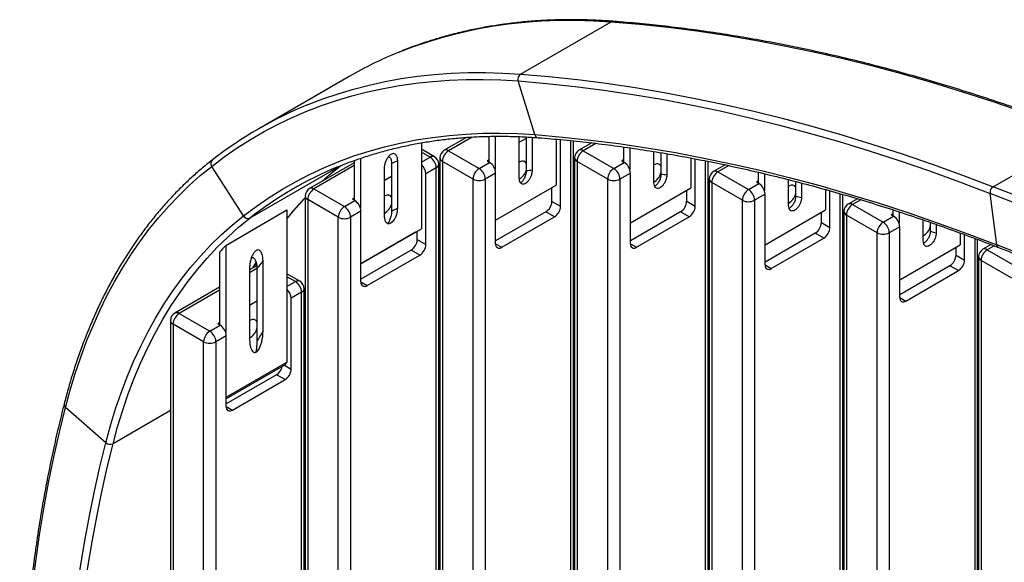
# Model space of a CAD drawing. Header units: millimetres. Extents: x 1 to 419, y 6 to 296.
# Tile 12 of 21: x 294 to 313, y 160 to 171. Entities that reach past the tile are written whole.
import ezdxf

# ---------------------------------------------------------------- set-up
doc = ezdxf.new("R2010")
doc.units = ezdxf.units.MM

msp = doc.modelspace()

# ---------------------------------------------------------------- linework, layer by layer
at = {"color": 7, "linetype": 'Continuous', "lineweight": 25}
for p, q in [((304.0524, 169.8825), (305.7966, 170.8894)), ((300.7573, 169.8377), (299.0132, 168.8308)), ((304.3292, 168.7174), (304.0099, 169.7505)), ((313.1507, 167.715), (314.8949, 168.7219)), ((302.149, 168.5597), (302.149, 166.9073)), ((303.0141, 168.664), (302.5842, 168.4159)), ((303.1254, 168.6719), (302.6676, 168.4076)), ((303.4454, 168.6847), (303.4454, 168.1899)), ((303.5632, 168.6854), (303.5632, 168.0451)), ((304.0234, 168.6793), (304.0228, 168.6646)), ((304.0228, 168.6646), (304.0228, 167.8832)), ((304.1643, 168.6457), (304.0228, 168.5641)), ((304.1643, 168.6722), (304.1643, 168.0207)), ((304.2821, 168.0328), (304.2821, 168.6656)), ((304.7417, 168.629), (304.7417, 167.7448)), ((304.8242, 167.3392), (304.8242, 168.6211)), ((305.0246, 152.3489), (305.0246, 168.602)), ((305.0734, 152.4169), (305.0734, 168.5974)), ((305.4235, 168.5585), (305.1769, 168.4161)), ((305.505, 168.5491), (305.2603, 168.4079)), ((302.3973, 168.293), (302.149, 168.4364)), ((302.314, 168.2848), (302.149, 168.38)), ((302.6676, 168.4076), (303.2568, 168.0674)), ((305.2603, 168.4079), (305.8495, 168.0677)), ((306.0381, 168.4803), (306.0381, 168.1902)), ((306.1559, 168.4638), (306.1559, 168.0453)), ((306.6156, 168.3938), (306.6156, 167.7903)), ((306.757, 168.3697), (306.757, 167.9537)), ((306.8748, 167.9399), (306.8748, 168.3497)), ((298.1177, 168.2275), (298.1252, 168.2326)), ((300.8526, 168.1779), (299.9915, 167.6807)), ((300.8526, 168.2188), (300.8526, 167.4548)), ((300.9705, 168.26), (300.9705, 167.31)), ((301.5715, 168.1649), (301.5715, 167.241)), ((301.6894, 167.3017), (301.6894, 168.2165)), ((302.149, 168.1895), (302.314, 168.2848)), ((302.4807, 153.9137), (302.4807, 168.1487)), ((302.5009, 168.2715), (302.5009, 151.8046)), ((303.139, 167.8633), (302.5497, 168.2035)), ((302.5497, 168.2035), (302.5497, 151.7366)), ((303.2568, 168.0674), (303.4572, 168.1831)), ((303.4454, 168.2307), (303.41, 168.2103)), ((303.41, 168.2103), (303.4572, 168.1831)), ((305.0936, 168.2718), (305.0936, 150.3079)), ((305.7317, 167.8636), (305.1424, 168.2037)), ((305.1424, 168.2037), (305.1424, 150.2398)), ((305.8495, 168.0677), (306.0499, 168.1833)), ((306.0381, 168.231), (306.0027, 168.2106)), ((306.0027, 168.2106), (306.0499, 168.1833)), ((307.3345, 168.2672), (307.3345, 167.693)), ((307.417, 167.3395), (307.417, 168.2516)), ((307.6173, 150.8521), (307.6173, 168.2135)), ((307.6661, 150.9202), (307.6661, 168.2034)), ((307.9916, 168.1362), (307.7697, 168.0081)), ((298.7186, 167.1556), (298.1084, 168.1077)), ((300.5873, 168.1193), (298.8431, 167.1124)), ((300.8526, 168.1215), (300.0748, 167.6725)), ((301.4301, 168.0668), (301.4301, 167.152)), ((302.4318, 168.0807), (302.2315, 167.965)), ((302.2315, 166.6041), (302.2315, 167.965)), ((302.4318, 153.8456), (302.4318, 168.0807)), ((303.575, 167.979), (303.3747, 167.8633)), ((303.575, 166.6181), (303.575, 167.979)), ((306.1677, 167.9792), (305.9674, 167.8636)), ((306.1677, 166.6183), (306.1677, 167.9792)), ((308.0635, 168.1214), (307.853, 167.9998)), ((307.853, 167.9998), (308.4423, 167.6597)), ((308.6308, 167.9942), (308.6308, 167.7821)), ((308.7487, 167.9656), (308.7487, 167.6373)), ((301.5715, 167.9106), (301.4301, 167.829)), ((303.139, 151.3964), (303.139, 167.8633)), ((303.3747, 167.8633), (303.3747, 151.3964)), ((305.7317, 149.8997), (305.7317, 167.8636)), ((305.9674, 167.8636), (305.9674, 149.8997)), ((307.6863, 167.8637), (307.6863, 148.8111)), ((308.3244, 167.4555), (307.7351, 167.7957)), ((307.7351, 167.7957), (307.7351, 148.7431)), ((308.4423, 167.6597), (308.6426, 167.7753)), ((308.6308, 167.8229), (308.5955, 167.8025)), ((308.5955, 167.8025), (308.6426, 167.7753)), ((309.2083, 167.8525), (309.2083, 167.353)), ((309.3497, 167.8158), (309.3497, 167.528)), ((309.4676, 167.5026), (309.4676, 167.7851)), ((300.0748, 167.6725), (300.6641, 167.3323)), ((303.575, 167.0713), (304.7417, 167.7448)), ((304.6592, 167.4345), (304.6592, 167.6972)), ((306.1677, 167.0195), (307.3345, 167.693)), ((307.252, 167.4347), (307.252, 167.6454)), ((308.7605, 167.5712), (308.5601, 167.4555)), ((308.7605, 166.2103), (308.7605, 167.5712)), ((309.9272, 167.6603), (309.9272, 167.2694)), ((310.0097, 166.9315), (310.0097, 167.6374)), ((310.21, 149.3554), (310.21, 167.5803)), ((310.2588, 149.4234), (310.2588, 167.5659)), ((313.2201, 166.5993), (313.0914, 167.587)), ((299.9082, 167.5364), (299.9082, 153.3014)), ((300.5462, 167.1282), (299.957, 167.4684)), ((299.957, 167.4684), (299.957, 153.2333)), ((300.6641, 167.3323), (300.8644, 167.448)), ((300.8526, 167.4956), (300.8173, 167.4752)), ((300.8173, 167.4752), (300.8644, 167.448)), ((304.6592, 167.4345), (304.8242, 167.3392)), ((307.252, 167.4347), (307.417, 167.3395)), ((308.3244, 148.4029), (308.3244, 167.4555)), ((308.5601, 167.4555), (308.5601, 148.4029)), ((310.538, 167.4837), (310.3624, 167.3823)), ((310.6026, 167.4646), (310.4457, 167.3741)), ((310.4457, 167.3741), (311.035, 167.0339)), ((298.3778, 166.5879), (299.5563, 167.2682)), ((299.5563, 167.2682), (299.5563, 164.3415)), ((300.9823, 167.2438), (300.7819, 167.1282)), ((300.9823, 165.8829), (300.9823, 167.2438)), ((304.5414, 167.2304), (303.575, 166.6725)), ((304.7064, 167.1351), (304.5414, 167.2304)), ((307.1341, 167.2306), (306.1677, 166.6727)), ((307.2991, 167.1354), (307.1341, 167.2306)), ((308.7605, 166.5959), (309.9272, 167.2694)), ((309.8447, 167.0267), (309.8447, 167.2218)), ((310.2791, 167.238), (310.2791, 147.3144)), ((311.2235, 167.1972), (311.1882, 167.1768)), ((311.2235, 167.2702), (311.2235, 167.1564)), ((311.3414, 167.2315), (311.3414, 167.0115)), ((300.5462, 152.8932), (300.5462, 167.1282)), ((300.7819, 167.1282), (300.7819, 152.8932)), ((303.6929, 166.55), (304.7064, 167.1351)), ((306.2856, 166.5503), (307.2991, 167.1354)), ((309.8447, 167.0267), (310.0097, 166.9315)), ((310.9171, 166.8298), (310.3279, 167.1699)), ((310.3279, 167.1699), (310.3279, 147.2463)), ((311.035, 167.0339), (311.2353, 167.1495)), ((311.1882, 167.1768), (311.2353, 167.1495)), ((311.801, 167.0779), (311.801, 166.6697)), ((311.9424, 167.029), (311.9424, 166.8556)), ((300.9823, 166.2338), (302.149, 166.9073)), ((302.0312, 166.8392), (300.9823, 166.2337)), ((302.0665, 166.6994), (302.0665, 166.8597)), ((309.7268, 166.8226), (308.7605, 166.2647)), ((309.8918, 166.7273), (309.7268, 166.8226)), ((310.9171, 146.9062), (310.9171, 166.8298)), ((311.3532, 166.9454), (311.1528, 166.8298)), ((311.1528, 166.8298), (311.1528, 146.9062)), ((311.3532, 165.5845), (311.3532, 166.9454)), ((312.0603, 166.8194), (312.0603, 166.9882)), ((312.5199, 166.8234), (312.5199, 166.5963)), ((302.0665, 166.6994), (302.2315, 166.6041)), ((303.575, 166.6181), (303.6929, 166.55)), ((306.1677, 166.6183), (306.2856, 166.5503)), ((308.8783, 166.1422), (309.8918, 166.7273)), ((312.6024, 166.3057), (312.6024, 166.7934)), ((312.8027, 147.8586), (312.8027, 166.7189)), ((312.8516, 147.9267), (312.8516, 166.7004)), ((298.2599, 166.4573), (298.2599, 165.0593)), ((298.3778, 166.5879), (298.3778, 164.9145)), ((301.9487, 166.4952), (300.9823, 165.9374)), ((302.1137, 166.4), (301.9487, 166.4952)), ((311.3532, 165.9227), (312.5199, 166.5963)), ((312.4374, 166.4009), (312.4374, 166.5486)), ((313.1115, 166.6018), (312.9551, 166.5116)), ((313.1704, 166.5795), (313.0385, 166.5033)), ((313.0385, 166.5033), (313.6277, 166.1632)), ((298.9169, 166.1617), (298.9672, 166.2469)), ((299.0967, 164.9377), (299.0967, 166.2894)), ((301.1001, 165.8149), (302.1137, 166.4)), ((312.4374, 166.4009), (312.6024, 166.3057)), ((312.8718, 166.3672), (312.8718, 145.8176)), ((313.5099, 165.959), (312.9206, 166.2992)), ((312.9206, 166.2992), (312.9206, 145.7496)), ((298.9752, 166.1953), (298.8374, 166.1158)), ((298.9788, 166.1411), (298.8374, 166.0594)), ((298.8374, 166.1397), (298.8374, 164.788)), ((298.9788, 166.1399), (298.9788, 164.74)), ((308.7605, 166.2103), (308.8783, 166.1422)), ((312.3196, 166.1968), (311.3532, 165.6389)), ((311.471, 165.5165), (312.4845, 166.1016)), ((312.4845, 166.1016), (312.3196, 166.1968)), ((299.8046, 165.8976), (299.5563, 166.041)), ((299.7213, 165.8894), (299.5563, 165.9846)), ((299.5563, 165.7941), (299.7213, 165.8894)), ((300.9823, 165.8829), (301.1001, 165.8149)), ((298.2599, 165.7824), (297.3988, 165.2853)), ((298.2599, 165.7261), (297.4821, 165.2771)), ((299.8391, 165.6852), (299.6388, 165.5696)), ((299.8391, 155.3424), (299.8391, 165.6852)), ((299.8879, 155.4104), (299.8879, 165.7533)), ((298.9788, 165.5152), (298.8374, 165.4335)), ((299.6388, 164.2087), (299.6388, 165.5696)), ((311.3532, 165.5845), (311.471, 165.5165)), ((297.3154, 165.141), (297.3154, 154.7981)), ((297.4821, 165.2771), (298.0714, 164.9369)), ((298.2599, 165.1002), (298.2246, 165.0798)), ((297.9535, 164.7328), (297.3642, 165.0729)), ((297.3642, 165.0729), (297.3642, 154.7301)), ((298.0714, 164.9369), (298.2717, 165.0525)), ((298.2246, 165.0798), (298.2717, 165.0525)), ((297.9535, 154.3899), (297.9535, 164.7328)), ((298.3896, 164.8484), (298.1892, 164.7328)), ((298.1892, 164.7328), (298.1892, 154.3899)), ((298.3896, 163.4875), (298.3896, 164.8484)), ((298.3896, 163.668), (299.5563, 164.3415)), ((299.5243, 164.2884), (298.3896, 163.6333)), ((299.5125, 164.2816), (299.6388, 164.2087)), ((299.3559, 164.0998), (298.3896, 163.5419)), ((298.5074, 163.4195), (299.5209, 164.0046)), ((299.5209, 164.0046), (299.3559, 164.0998)), ((296.0697, 162.7914), (295.2937, 163.4703)), ((297.3154, 163.4111), (296.2089, 162.7723)), ((298.3896, 163.4875), (298.5074, 163.4195))]:
    msp.add_line(p, q, dxfattribs=at)
at = {"color": 7, "linetype": 'Continuous', "lineweight": 25, "flags": 128}
for points in [[(301.6957, 170.2978), (301.7084, 170.303), (301.9943, 170.413), (302.2854, 170.5123), (302.5818, 170.6009), (302.8833, 170.6787), (303.1896, 170.7457), (303.5006, 170.8019), (303.8163, 170.8472), (304.1363, 170.8815), (304.4605, 170.905), (304.7889, 170.9175), (305.1211, 170.9191), (305.4571, 170.9097), (305.7966, 170.8894)], [(305.7966, 170.8894), (306.3434, 170.8423), (306.8937, 170.7833), (307.4474, 170.7125), (308.0044, 170.6297), (308.5646, 170.5352), (309.1278, 170.4288), (309.6938, 170.3106), (310.2626, 170.1807), (310.834, 170.039), (311.4079, 169.8856), (311.984, 169.7206), (312.5624, 169.5439), (313.1428, 169.3556), (313.7251, 169.1559), (314.3092, 168.9446), (314.8949, 168.7219)], [(299.9515, 169.2909), (299.9642, 169.2961), (300.2501, 169.4061), (300.5412, 169.5054), (300.8376, 169.594), (301.1391, 169.6718), (301.4454, 169.7388), (301.7564, 169.795), (302.0721, 169.8403), (302.3921, 169.8746), (302.7163, 169.8981), (303.0447, 169.9106), (303.3769, 169.9122), (303.7129, 169.9028), (304.0524, 169.8825)], [(304.0524, 169.8825), (304.5992, 169.8354), (305.1495, 169.7764), (305.7032, 169.7056), (306.2602, 169.6228), (306.8204, 169.5283), (307.3836, 169.4219), (307.9496, 169.3037), (308.5184, 169.1738), (309.0898, 169.0321), (309.6637, 168.8787), (310.2399, 168.7137), (310.8182, 168.537), (311.3986, 168.3487), (311.981, 168.149), (312.565, 167.9377), (313.1507, 167.715)], [(298.1084, 168.1077), (298.3517, 168.2898), (298.6014, 168.4617), (298.8572, 168.6234), (299.119, 168.7749), (299.3868, 168.9159), (299.6603, 169.0465), (299.9394, 169.1666), (300.224, 169.2762), (300.5139, 169.3751), (300.809, 169.4633), (301.1091, 169.5408), (301.4141, 169.6075), (301.7238, 169.6634), (302.0381, 169.7085), (302.3567, 169.7427), (302.6796, 169.766), (303.0065, 169.7785), (303.3373, 169.7801), (303.6718, 169.7707), (304.0099, 169.7505)], [(304.0099, 169.7505), (304.5556, 169.7035), (305.1049, 169.6447), (305.6576, 169.5739), (306.2136, 169.4913), (306.7728, 169.397), (307.3349, 169.2908), (307.8999, 169.1728), (308.4676, 169.0431), (309.038, 168.9017), (309.6108, 168.7486), (310.1859, 168.5838), (310.7632, 168.4075), (311.3425, 168.2196), (311.9238, 168.0202), (312.5068, 167.8093), (313.0914, 167.587)], [(298.7186, 167.1556), (298.9623, 167.3375), (299.2126, 167.5088), (299.4694, 167.6692), (299.7325, 167.8189), (300.0019, 167.9576), (300.2772, 168.0852), (300.5584, 168.2018), (300.8454, 168.3072), (301.1379, 168.4014), (301.4357, 168.4843), (301.7388, 168.5559), (302.0469, 168.6162), (302.3598, 168.665), (302.6775, 168.7024), (302.9996, 168.7283), (303.326, 168.7428), (303.6566, 168.7458), (303.991, 168.7374), (304.3292, 168.7174)], [(304.3292, 168.7174), (304.8635, 168.6714), (305.4013, 168.6138), (305.9424, 168.5445), (306.4867, 168.4637), (307.0341, 168.3713), (307.5844, 168.2673), (308.1376, 168.1518), (308.6934, 168.0248), (309.2518, 167.8864), (309.8125, 167.7365), (310.3756, 167.5752), (310.9407, 167.4026), (311.5079, 167.2186), (312.0769, 167.0234), (312.6477, 166.817), (313.2201, 166.5993)], [(304.1643, 168.1666), (304.1586, 168.1768), (304.1377, 168.1978), (304.1104, 168.2082), (304.0783, 168.2071), (304.0435, 168.1946), (304.0228, 168.1825)], [(306.757, 168.1124), (306.7513, 168.1226), (306.7304, 168.1437), (306.7031, 168.154), (306.6711, 168.1529), (306.6362, 168.1405), (306.6156, 168.1283)], [(295.2937, 163.4703), (295.3833, 163.8002), (295.4812, 164.1225), (295.5873, 164.4371), (295.7015, 164.7438), (295.8239, 165.0424), (295.9543, 165.3327), (296.0925, 165.6145), (296.2387, 165.8877), (296.3926, 166.152), (296.5541, 166.4073), (296.7231, 166.6535), (296.8997, 166.8903), (297.0835, 167.1177), (297.2745, 167.3355), (297.4727, 167.5435), (297.6778, 167.7416), (297.8897, 167.9297), (298.1084, 168.1077)], [(300.2297, 167.8183), (300.3708, 167.9426), (300.5873, 168.1193)], [(309.3497, 167.7044), (309.344, 167.7145), (309.3232, 167.7356), (309.2959, 167.7459), (309.2638, 167.7449), (309.229, 167.7324), (309.2083, 167.7203)], [(301.5715, 167.5132), (301.5658, 167.5233), (301.545, 167.5444), (301.5177, 167.5547), (301.4856, 167.5536), (301.4508, 167.5412), (301.4301, 167.529)], [(296.0697, 162.7914), (296.1593, 163.1199), (296.2575, 163.4404), (296.3644, 163.7527), (296.48, 164.0567), (296.604, 164.352), (296.7365, 164.6386), (296.8773, 164.9161), (297.0263, 165.1844), (297.1834, 165.4433), (297.3486, 165.6927), (297.5216, 165.9322), (297.7025, 166.1619), (297.891, 166.3814), (298.0869, 166.5907), (298.2903, 166.7896), (298.5009, 166.9779), (298.7186, 167.1556)], [(296.2089, 162.7723), (296.2979, 163.099), (296.3957, 163.4177), (296.502, 163.7283), (296.6169, 164.0306), (296.7402, 164.3243), (296.872, 164.6093), (297.012, 164.8853), (297.1602, 165.1521), (297.3165, 165.4096), (297.4807, 165.6576), (297.6528, 165.8958), (297.8326, 166.1242), (298.0201, 166.3425), (298.215, 166.5506), (298.4172, 166.7484), (298.6266, 166.9357), (298.8431, 167.1124)], [(298.9004, 166.1522), (298.9044, 166.159), (298.962, 166.2567)], [(298.9788, 165.1177), (298.9731, 165.1278), (298.9523, 165.1489), (298.925, 165.1593), (298.8929, 165.1582), (298.8581, 165.1457), (298.8374, 165.1336)], [(294.4415, 156.1996), (294.4459, 156.7574), (294.459, 157.31), (294.4809, 157.8573), (294.5114, 158.3989), (294.5507, 158.9347), (294.5987, 159.4647), (294.6554, 159.9885), (294.7208, 160.5061), (294.7948, 161.0172), (294.8774, 161.5217), (294.9687, 162.0194), (295.0685, 162.5102), (295.1768, 162.9939), (295.2937, 163.4703)], [(295.2429, 155.7369), (295.2472, 156.2782), (295.2599, 156.8144), (295.2811, 157.3453), (295.3108, 157.8708), (295.3489, 158.3908), (295.3955, 158.9049), (295.4505, 159.4132), (295.5139, 159.9153), (295.5857, 160.4112), (295.6659, 160.9007), (295.7544, 161.3836), (295.8512, 161.8598), (295.9564, 162.3291), (296.0697, 162.7914)], [(295.3844, 155.7369), (295.3886, 156.2767), (295.4013, 156.8115), (295.4224, 157.341), (295.452, 157.8651), (295.49, 158.3836), (295.5365, 158.8964), (295.5913, 159.4032), (295.6546, 159.904), (295.7262, 160.3986), (295.8061, 160.8867), (295.8944, 161.3684), (295.991, 161.8433), (296.0959, 162.3113), (296.2089, 162.7723)]]:
    msp.add_lwpolyline(points, dxfattribs=at)
at = {"color": 7, "linetype": 'Continuous', "lineweight": 25}
for centre, radius, start, end in [((305.8281, 170.8367), 0.0614, 86.11475, 120.8787), ((304.6262, 163.1337), 7.7402, 112.24723, 119.98936), ((304.1198, 169.788), 0.1161, 125.47711, 198.80007), ((302.8782, 162.1356), 7.7306, 112.24535, 127.93844), ((304.4037, 168.7339), 0.0762, 192.4969, 261.50268), ((302.6676, 168.2715), 0.1667, 119.99731, 180), ((302.8056, 168.1918), 0.2561, 122.60548, 177.39452), ((302.6187, 168.3395), 0.0838, 54.38242, 114.30712), ((305.2603, 168.2718), 0.1667, 119.99731, 180), ((305.3983, 168.1921), 0.2561, 122.60548, 177.39452), ((305.2115, 168.3397), 0.0838, 54.38242, 114.30712), ((298.1785, 168.1625), 0.089, 133.11972, 218.01727), ((304.5094, 161.6104), 7.1828, 113.11701, 114.14313), ((301.9694, 167.9511), 0.2625, 3.04636, 46.8218), ((302.3628, 168.2166), 0.0838, 65.69288, 125.61758), ((302.176, 168.069), 0.2561, 2.60548, 57.39452), ((302.314, 168.1487), 0.1667, 0, 60.00269), ((302.3973, 168.157), 0.0838, 294.37466, 354.3052), ((302.5843, 168.2798), 0.0838, 185.6948, 245.62534), ((303.3191, 167.9673), 0.2561, 2.60548, 57.39452), ((305.177, 168.2801), 0.0838, 185.6948, 245.62534), ((305.9119, 167.9676), 0.2561, 2.60548, 57.39452), ((303.3218, 161.3671), 7.2847, 112.47086, 127.93797), ((303.3948, 167.8517), 0.2561, 122.60548, 177.39452), ((303.1188, 167.8517), 0.2561, 2.60548, 57.39452), ((303.8746, 168.119), 0.3012, 300.28904, 344.03496), ((305.0581, 159.934), 8.136, 95.47285, 96.3072), ((305.9875, 167.8519), 0.2561, 122.60548, 177.39452), ((305.7115, 167.8519), 0.2561, 2.60548, 57.39452), ((306.4692, 168.0638), 0.2992, 299.29053, 344.12314), ((303.8379, 142.3797), 25.74, 83.22406, 83.48817), ((307.853, 167.8637), 0.1667, 119.99731, 180), ((307.991, 167.7841), 0.2561, 122.60548, 177.39452), ((307.8042, 167.9317), 0.0838, 54.38242, 114.30712), ((303.2568, 168.0908), 0.2562, 242.60967, 297.39033), ((305.8495, 168.091), 0.2562, 242.60967, 297.39033), ((307.7697, 167.8721), 0.0838, 185.6948, 245.62534), ((308.5046, 167.5596), 0.2561, 2.60548, 57.39452), ((300.0748, 167.5364), 0.1667, 119.99731, 180), ((300.2128, 167.4567), 0.2561, 122.60548, 177.39452), ((300.026, 167.6043), 0.0838, 54.38242, 114.30712), ((308.5803, 167.4439), 0.2561, 122.60548, 177.39452), ((308.3042, 167.4439), 0.2561, 2.60548, 57.39452), ((309.0619, 167.6557), 0.2992, 299.29053, 344.12314), ((313.2263, 167.6022), 0.1357, 123.80568, 186.42648), ((262.8774, 39.189), 137.8677, 62.956097, 68.640512), ((262.9079, 39.2432), 137.9469, 62.956097, 68.640512), ((304.7431, 162.8844), 6.6876, 136.29989, 140.85786), ((299.9916, 167.5447), 0.0838, 185.6948, 245.62534), ((300.7264, 167.2322), 0.2561, 2.60548, 57.39452), ((301.2837, 167.4645), 0.2992, 299.29053, 344.12314), ((304.4034, 167.4461), 0.2561, 302.60548, 357.39452), ((306.9961, 167.4464), 0.2561, 302.60548, 357.39452), ((308.4423, 167.683), 0.2562, 242.60967, 297.39033), ((303.2555, 138.9014), 29.2681, 77.74583, 77.98182), ((310.4457, 167.238), 0.1667, 119.99731, 180), ((310.5837, 167.1583), 0.2561, 122.60548, 177.39452), ((310.3969, 167.3059), 0.0838, 54.38242, 114.30712), ((300.8021, 167.1165), 0.2561, 122.60548, 177.39452), ((300.5261, 167.1165), 0.2561, 2.60548, 57.39452), ((304.7561, 161.1952), 6.8333, 116.66605, 117.7773), ((304.5684, 167.3509), 0.2561, 302.60548, 357.39452), ((307.1611, 167.3511), 0.2561, 302.60548, 357.39452), ((310.3625, 167.2463), 0.0838, 185.6948, 245.62534), ((298.8042, 167.2015), 0.0972, 208.16972, 293.57665), ((300.6641, 167.3556), 0.2562, 242.60967, 297.39033), ((309.5888, 167.0383), 0.2561, 302.60548, 357.39452), ((311.173, 166.8181), 0.2561, 122.60548, 177.39452), ((310.897, 166.8181), 0.2561, 2.60548, 57.39452), ((311.0973, 166.9338), 0.2561, 2.60548, 57.39452), ((309.7538, 166.9431), 0.2561, 302.60548, 357.39452), ((311.035, 167.0572), 0.2562, 242.60967, 297.39033), ((311.6546, 167.03), 0.2992, 299.29053, 344.12314), ((302.2433, 135.0396), 33.2615, 72.83374, 73.04609), ((301.8106, 166.711), 0.2561, 302.60548, 357.39452), ((303.6469, 166.6064), 0.0728, 170.78596, 309.20329), ((306.2396, 166.6067), 0.0728, 170.78596, 309.20329), ((303.23, 162.0882), 6.6175, 137.1588, 138.68143), ((301.9756, 166.6158), 0.2561, 302.60548, 357.39452), ((313.0385, 166.3672), 0.1667, 119.99731, 180), ((313.1765, 166.2876), 0.2561, 122.60548, 177.39452), ((312.9896, 166.4352), 0.0838, 54.38242, 114.30712), ((263.3331, 39.0374), 136.9699, 62.956097, 68.640512), ((313.2812, 166.6021), 0.0612, 182.54802, 244.05668), ((304.3318, 162.0397), 6.7429, 140.93194, 142.5492), ((312.1815, 166.4126), 0.2561, 302.60548, 357.39452), ((312.3465, 166.3173), 0.2561, 302.60548, 357.39452), ((312.9552, 166.3756), 0.0838, 185.6948, 245.62534), ((308.8323, 166.1986), 0.0728, 170.78596, 309.20329), ((299.7701, 165.8212), 0.0838, 65.69288, 125.61758), ((299.5833, 165.6736), 0.2561, 2.60548, 57.39452), ((299.7213, 165.7533), 0.1667, 0, 60.00269), ((301.0541, 165.8713), 0.0728, 170.78596, 309.20329), ((299.3767, 165.5556), 0.2625, 3.04636, 46.8218), ((299.8045, 165.7616), 0.0838, 294.37466, 354.3052), ((311.425, 165.5729), 0.0728, 170.78596, 309.20329), ((297.4821, 165.141), 0.1667, 119.99731, 180), ((297.4333, 165.2089), 0.0838, 54.38242, 114.30712), ((297.3988, 165.1493), 0.0838, 185.6948, 245.62534), ((297.6201, 165.0613), 0.2561, 122.60548, 177.39452), ((298.2094, 164.7211), 0.2561, 122.60548, 177.39452), ((297.9333, 164.7211), 0.2561, 2.60548, 57.39452), ((298.1337, 164.8368), 0.2561, 2.60548, 57.39452), ((298.691, 165.0691), 0.2992, 299.29053, 344.12314), ((305.226, 161.1485), 7.206, 148.2755, 150.10508), ((298.0714, 164.9602), 0.2562, 242.60967, 297.39033), ((306.8582, 159.907), 8.543, 148.7293, 149.14531), ((299.2126, 164.3199), 0.2626, 303.06605, 345.79852), ((299.3829, 164.2203), 0.2561, 302.60548, 357.39452), ((295.333, 163.524), 0.0665, 169.67797, 233.81068), ((298.4614, 163.4759), 0.0728, 170.78596, 309.20329), ((296.1538, 162.8877), 0.1278, 228.85696, 295.52903)]:
    msp.add_arc(centre, radius, start, end, dxfattribs=at)
for points, knots in [([(305.8323, 170.898), (305.7759, 170.902), (305.6125, 170.9135), (305.3445, 170.9253), (305.0295, 170.9301), (304.7178, 170.9251), (304.4095, 170.9105), (304.1049, 170.8863), (303.804, 170.8524), (303.5071, 170.809), (303.2142, 170.7559), (302.9254, 170.6933), (302.641, 170.6212), (302.3609, 170.5397), (302.0857, 170.4482), (301.8668, 170.3686), (301.7413, 170.3161), (301.7044, 170.3006)], [0, 0, 0, 0, 0.03788741, 0.10969463, 0.18149077, 0.25327074, 0.32503355, 0.39677841, 0.46850468, 0.54021197, 0.61190014, 0.68356938, 0.75522017, 0.82685335, 0.89847011, 0.97007201, 1, 1, 1, 1]), ([(314.9426, 168.7279), (314.8501, 168.7637), (314.5819, 168.8675), (314.1389, 169.0321), (313.6142, 169.2189), (313.0909, 169.3963), (312.5692, 169.5643), (312.0491, 169.723), (311.5307, 169.8724), (311.0142, 170.0123), (310.4996, 170.1428), (309.9871, 170.2638), (309.4767, 170.3753), (308.9685, 170.4773), (308.4627, 170.5698), (307.9594, 170.6527), (307.4586, 170.726), (306.9604, 170.7898), (306.465, 170.8439), (306.0895, 170.8781), (305.8791, 170.8944), (305.8323, 170.898)], [0, 0, 0, 0, 0.0295598, 0.0857077, 0.1418556, 0.1980029, 0.2541493, 0.3102949, 0.3664394, 0.4225827, 0.4787248, 0.5348654, 0.5910045, 0.6471417, 0.7032771, 0.7594104, 0.8155415, 0.8716702, 0.9277963, 0.9839196, 1, 1, 1, 1]), ([(300.5303, 168.0937), (300.5689, 168.11), (300.6924, 168.1621), (300.9061, 168.2402), (301.1708, 168.3281), (301.4403, 168.4061), (301.7142, 168.4747), (301.9923, 168.5339), (302.2746, 168.5835), (302.5608, 168.6235), (302.8509, 168.654), (303.1447, 168.675), (303.4421, 168.6863), (303.7429, 168.6881), (304.0416, 168.6804), (304.2589, 168.6684), (304.3744, 168.6598), (304.3924, 168.6585)], [0, 0, 0, 0, 0.03354232, 0.10730557, 0.18105583, 0.25479053, 0.32850753, 0.40220514, 0.47588214, 0.54953774, 0.62317159, 0.69678374, 0.77037457, 0.84394478, 0.9174953, 0.98713639, 1, 1, 1, 1]), ([(304.3924, 168.6585), (304.477, 168.6519), (304.7226, 168.6326), (305.1313, 168.5933), (305.6194, 168.5376), (306.1103, 168.4722), (306.6038, 168.3973), (307.0999, 168.3129), (307.5984, 168.2189), (308.0992, 168.1155), (308.6023, 168.0026), (309.1075, 167.8802), (309.6147, 167.7484), (310.1239, 167.6072), (310.6349, 167.4566), (311.1477, 167.2967), (311.6621, 167.1274), (312.178, 166.9489), (312.6862, 166.7644), (313.0454, 166.6283), (313.2319, 166.5557), (313.2545, 166.547)], [0, 0, 0, 0, 0.029875, 0.0866992, 0.1435214, 0.2003405, 0.2571569, 0.3139707, 0.370782, 0.4275911, 0.4843982, 0.5412033, 0.5980068, 0.6548087, 0.7116092, 0.7684084, 0.8252065, 0.8820036, 0.9387999, 0.992605, 1, 1, 1, 1]), ([(301.6894, 168.2165), (301.6876, 168.2407), (301.6842, 168.2869), (301.6587, 168.3323), (301.6256, 168.3533), (301.5893, 168.3538), (301.5526, 168.3373), (301.518, 168.3069), (301.4846, 168.2629), (301.4531, 168.1998), (301.4333, 168.1296), (301.4311, 168.0855), (301.4301, 168.0668)], [0, 0, 0, 0, 0.13827601, 0.26358592, 0.35952347, 0.43813114, 0.51709215, 0.58811516, 0.66100392, 0.76526187, 0.90050041, 1, 1, 1, 1]), ([(298.1176, 168.2275), (298.0811, 168.1986), (297.9755, 168.1153), (297.8053, 167.9707), (297.6091, 167.7911), (297.4189, 167.6027), (297.2348, 167.4059), (297.0568, 167.2006), (296.8851, 166.987), (296.7197, 166.7653), (296.5607, 166.5354), (296.4083, 166.2976), (296.2625, 166.052), (296.1233, 165.7987), (295.991, 165.5379), (295.8655, 165.2696), (295.747, 164.9941), (295.6354, 164.7114), (295.5309, 164.4219), (295.4336, 164.1254), (295.3452, 163.8305), (295.2927, 163.6315), (295.2675, 163.5359)], [0, 0, 0, 0, 0.0271862, 0.0784651, 0.1297516, 0.1810503, 0.2323631, 0.2836914, 0.3350362, 0.3863982, 0.4377777, 0.4891747, 0.5405888, 0.5920195, 0.6434659, 0.6949271, 0.746402, 0.7978893, 0.8493881, 0.9008969, 0.9524147, 1, 1, 1, 1]), ([(301.5126, 168.2974), (301.5233, 168.2906), (301.5489, 168.2744), (301.568, 168.2255), (301.5705, 168.1833), (301.5715, 168.1649)], [0, 0, 0, 0, 0.28940668, 0.69146997, 1, 1, 1, 1]), ([(300.2407, 167.8246), (300.2815, 167.8617), (300.3816, 167.9528), (300.4976, 168.048), (300.5724, 168.1067), (300.5846, 168.1163)], [0, 0, 0, 0, 0.3652564, 0.895959, 1, 1, 1, 1]), ([(304.0228, 167.8832), (304.0252, 167.859), (304.0297, 167.814), (304.0613, 167.7771), (304.0999, 167.7659), (304.1409, 167.7757), (304.1814, 167.8031), (304.2174, 167.8427), (304.2483, 167.8926), (304.2718, 167.9517), (304.2813, 167.9999), (304.2819, 168.0263), (304.2821, 168.0328)], [0, 0, 0, 0, 0.1504483, 0.2807791, 0.3785266, 0.4766435, 0.5654371, 0.6516311, 0.7430891, 0.8455259, 0.9619591, 1, 1, 1, 1]), ([(304.1643, 168.0207), (304.1619, 167.9937), (304.1575, 167.9432), (304.1258, 167.8702), (304.0911, 167.8176), (304.0673, 167.7977), (304.0575, 167.7896)], [0, 0, 0, 0, 0.3359016, 0.630174, 0.8483836, 1, 1, 1, 1]), ([(306.6156, 167.7903), (306.6172, 167.772), (306.6204, 167.7355), (306.6455, 167.6996), (306.6818, 167.6843), (306.7247, 167.6914), (306.7677, 167.7169), (306.807, 167.7564), (306.8402, 167.8065), (306.8645, 167.8639), (306.874, 167.9097), (306.8747, 167.934), (306.8748, 167.9399)], [0, 0, 0, 0, 0.1177273, 0.2355974, 0.3489466, 0.4542415, 0.5529745, 0.6493744, 0.7479821, 0.8522475, 0.9636935, 1, 1, 1, 1]), ([(306.757, 167.9537), (306.7554, 167.9335), (306.7522, 167.8933), (306.727, 167.8279), (306.6906, 167.7717), (306.657, 167.7355), (306.6381, 167.7256), (306.6339, 167.7235)], [0, 0, 0, 0, 0.2436399, 0.4875817, 0.7219569, 0.9393423, 1, 1, 1, 1]), ([(299.5563, 167.097), (299.5858, 167.1338), (299.6698, 167.2387), (299.7871, 167.3727), (299.8772, 167.4667), (299.9082, 167.499)], [0, 0, 0, 0, 0.26199886, 0.74648335, 1, 1, 1, 1]), ([(309.2083, 167.353), (309.2098, 167.3356), (309.2129, 167.3009), (309.2369, 167.2665), (309.2719, 167.2512), (309.3142, 167.2571), (309.3577, 167.2816), (309.3983, 167.3209), (309.4325, 167.3712), (309.4571, 167.4282), (309.4667, 167.4732), (309.4674, 167.4968), (309.4676, 167.5026)], [0, 0, 0, 0, 0.1136929, 0.2274691, 0.3386683, 0.4449835, 0.5470861, 0.6474712, 0.7491107, 0.8543529, 0.9641823, 1, 1, 1, 1]), ([(309.3497, 167.528), (309.3482, 167.5088), (309.3451, 167.4705), (309.3211, 167.4081), (309.286, 167.353), (309.2499, 167.3143), (309.2275, 167.3024), (309.2198, 167.2983)], [0, 0, 0, 0, 0.2275247, 0.4552204, 0.6776237, 0.8900219, 1, 1, 1, 1]), ([(301.4301, 167.152), (301.4318, 167.1278), (301.4351, 167.0802), (301.4599, 167.0322), (301.4928, 167.0089), (301.5282, 167.0066), (301.564, 167.0214), (301.5977, 167.0502), (301.6306, 167.0923), (301.6628, 167.1549), (301.6853, 167.2302), (301.6881, 167.279), (301.6894, 167.3017)], [0, 0, 0, 0, 0.1348204, 0.2647316, 0.359837, 0.4354728, 0.5115374, 0.5782504, 0.6461241, 0.7468162, 0.8827379, 1, 1, 1, 1]), ([(301.5715, 167.241), (301.5692, 167.2082), (301.5651, 167.1513), (301.5346, 167.072), (301.5114, 167.0263), (301.4978, 167.0113), (301.4975, 167.011)], [0, 0, 0, 0, 0.4377471, 0.7572881, 0.9943798, 1, 1, 1, 1]), ([(311.801, 166.6697), (311.8025, 166.653), (311.8055, 166.6195), (311.8287, 166.5863), (311.8628, 166.5711), (311.9045, 166.5762), (311.9484, 166.5999), (311.9899, 166.6391), (312.0249, 166.6896), (312.0499, 166.7463), (312.0595, 166.7907), (312.0601, 166.8138), (312.0603, 166.8194)], [0, 0, 0, 0, 0.110801, 0.2216459, 0.3311651, 0.4380485, 0.5425674, 0.6460318, 0.7501324, 0.8562517, 0.9649503, 1, 1, 1, 1]), ([(311.9424, 166.8556), (311.9409, 166.8371), (311.938, 166.8002), (311.9147, 166.7399), (311.8806, 166.6858), (311.8429, 166.6452), (311.8181, 166.6317), (311.808, 166.6262)], [0, 0, 0, 0, 0.2168439, 0.4337766, 0.6480284, 0.8569606, 1, 1, 1, 1]), ([(299.0967, 166.2894), (299.0958, 166.3138), (299.0942, 166.3574), (299.0822, 166.413), (299.0649, 166.4559), (299.0399, 166.488), (299.0102, 166.5017), (298.979, 166.4966), (298.9529, 166.4809), (298.9256, 166.4531), (298.8946, 166.4055), (298.8686, 166.3422), (298.8504, 166.2735), (298.8395, 166.2061), (298.8381, 166.1629), (298.8374, 166.1397)], [0, 0, 0, 0, 0.11016567, 0.19601588, 0.28168464, 0.35843624, 0.43594685, 0.48009753, 0.52444257, 0.56565818, 0.62727205, 0.7260291, 0.81273355, 0.89960957, 1, 1, 1, 1]), ([(313.2545, 166.547), (313.4196, 166.4824), (313.8984, 166.2952), (314.6919, 165.9784), (315.6353, 165.5935), (316.5797, 165.1993), (317.5251, 164.7961), (318.4715, 164.3838), (319.4187, 163.9624), (320.3668, 163.5321), (321.3156, 163.0927), (322.2651, 162.6444), (323.2153, 162.1872), (324.1661, 161.7209), (324.9728, 161.3185), (325.4625, 161.07), (325.635, 160.9825)], [0, 0, 0, 0, 0.040265, 0.1167764, 0.1932879, 0.2697993, 0.3463106, 0.4228218, 0.4993329, 0.575844, 0.652355, 0.728866, 0.8053769, 0.8818879, 0.9583988, 1, 1, 1, 1]), ([(298.8765, 166.3559), (298.882, 166.3563), (298.8997, 166.3577), (298.9294, 166.3387), (298.9556, 166.2961), (298.9722, 166.2354), (298.9782, 166.1826), (298.9787, 166.1497), (298.9788, 166.1399)], [0, 0, 0, 0, 0.0652995, 0.2125049, 0.4609817, 0.6830173, 0.9054525, 1, 1, 1, 1]), ([(298.8374, 164.788), (298.8387, 164.753), (298.8409, 164.6955), (298.8563, 164.6243), (298.8768, 164.5715), (298.9026, 164.5377), (298.9313, 164.5254), (298.9545, 164.5275), (298.9772, 164.5407), (298.9995, 164.5626), (299.027, 164.6036), (299.0528, 164.6635), (299.0733, 164.7335), (299.0919, 164.8272), (299.0948, 164.8932), (299.0967, 164.9377)], [0, 0, 0, 0, 0.1385882, 0.2276085, 0.3164211, 0.4051552, 0.445025, 0.4852967, 0.5148632, 0.5443589, 0.5897463, 0.6690753, 0.7506528, 0.8324315, 1, 1, 1, 1]), ([(298.9788, 164.74), (298.977, 164.6998), (298.9741, 164.6352), (298.9639, 164.5636), (298.9555, 164.5336), (298.9545, 164.53)], [0, 0, 0, 0, 0.5929539, 0.9522302, 1, 1, 1, 1]), ([(295.2675, 163.5359), (295.2481, 163.4589), (295.1916, 163.2356), (295.1036, 162.8612), (295.0061, 162.4109), (294.916, 161.9546), (294.8333, 161.4924), (294.7578, 161.0245), (294.6898, 160.5509), (294.6291, 160.0719), (294.5759, 159.5876), (294.53, 159.0981), (294.4917, 158.6035), (294.4607, 158.1039), (294.4372, 157.5996), (294.4212, 157.0906), (294.4134, 156.6372), (294.4126, 156.3525), (294.4123, 156.2404)], [0, 0, 0, 0, 0.0346982, 0.1005816, 0.1664668, 0.2323542, 0.2982434, 0.3641341, 0.4300261, 0.4959193, 0.5618132, 0.6277079, 0.693603, 0.7594984, 0.825394, 0.8912897, 0.9571852, 1, 1, 1, 1])]:
    msp.add_open_spline(points, degree=3, knots=knots, dxfattribs=at)

doc.saveas('drawing.dxf')
